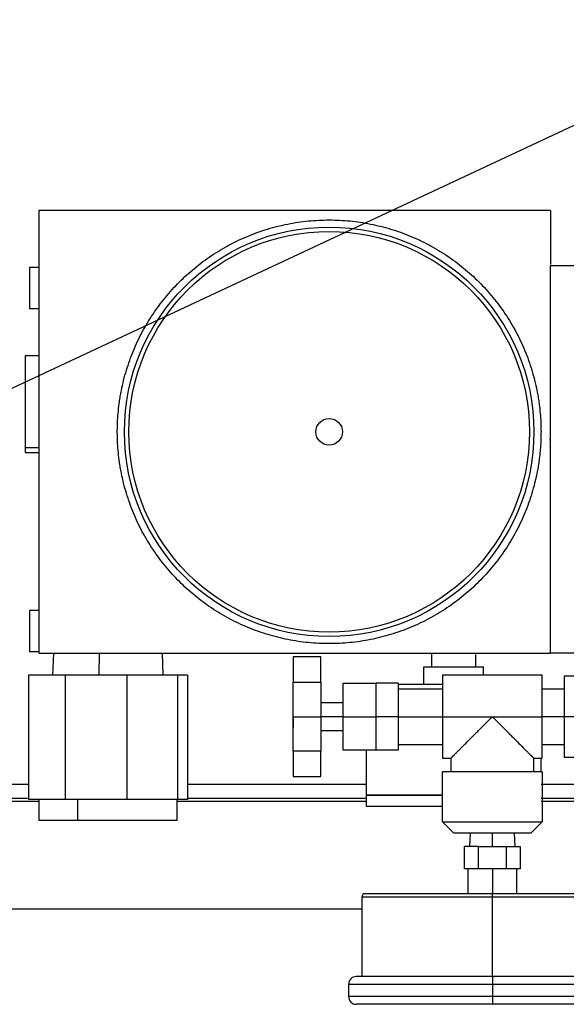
# Model space of a CAD drawing. Header units: inches. Extents: x 3 to 150, y 3 to 116.
# Tile 17 of 57: x 32.3 to 37.24, y 84.95 to 93.85. Entities that reach past the tile are written whole.
import ezdxf

# ---------------------------------------------------------------- set-up
doc = ezdxf.new("R2010")
doc.units = ezdxf.units.IN
doc.header["$LTSCALE"] = 14
doc.header["$MEASUREMENT"] = 0
doc.layers.add('TEXT', color=140, linetype='Continuous', lineweight=25)
doc.dimstyles.new('SLDDIMSTYLE3', dxfattribs={"dimtxt": 0.18, "dimasz": 1.82, "dimexe": 0, "dimexo": 0.0625, "dimgap": 0, "dimtad": 0, "dimtih": 1, "dimtoh": 1, "dimdec": 0, "dimrnd": 1e-09, "dimzin": 0, "dimdsep": 46, "dimtxsty": 'Standard', "dimsah": 1, "dimcen": 0.09, "dimadec": 0, "dimazin": 0, "dimtfac": 1.82, "dimtdec": 0, "dimtofl": 0, "dimtmove": 0, "dimatfit": 3, "dimfxl": 0, "dimfrac": 2, "dimtolj": 1, "dimtzin": 0, "dimarcsym": 0})

msp = doc.modelspace()

# ---------------------------------------------------------------- linework, layer by layer
for p, q in [((32.4751, 92.122), (32.4751, 88.122)), ((37.1001, 92.122), (32.4751, 92.122)), ((37.1001, 92.122), (37.1001, 91.6358)), ((32.4751, 91.607), (32.3901, 91.607)), ((40.3501, 91.622), (37.1001, 91.622)), ((37.1001, 88.122), (37.1001, 91.622)), ((32.3901, 91.237), (32.4751, 91.237)), ((32.4751, 90.8095), (32.3531, 90.8095)), ((32.3531, 89.9801), (32.4751, 89.9801)), ((32.3531, 89.9345), (32.4751, 89.9345)), ((32.4751, 88.507), (32.3901, 88.507)), ((32.3901, 88.137), (32.4751, 88.137)), ((32.4751, 88.122), (37.1001, 88.122)), ((32.607, 88.122), (32.6, 87.9218)), ((33.0215, 87.922), (33.0226, 88.122)), ((33.6001, 87.9218), (33.5931, 88.122)), ((36.0251, 88.122), (36.0251, 87.997)), ((40.3501, 88.122), (37.1001, 88.122)), ((35.0251, 88.0887), (34.7751, 88.0887)), ((36.4251, 87.997), (36.4251, 88.1088)), ((35.9551, 87.837), (35.9551, 87.997)), ((35.9551, 87.997), (36.4951, 87.997)), ((36.4951, 87.922), (36.4951, 87.997)), ((32.3811, 87.922), (32.3811, 86.797)), ((32.7133, 87.922), (32.3811, 87.922)), ((32.7133, 87.922), (32.7133, 86.797)), ((33.2721, 87.922), (32.7133, 87.922)), ((33.2721, 87.922), (33.2721, 86.797)), ((33.7301, 87.922), (33.2721, 87.922)), ((33.7301, 87.922), (33.7301, 86.797)), ((33.819, 87.922), (33.7301, 87.922)), ((33.819, 87.922), (33.819, 86.797)), ((34.7751, 87.8588), (35.0251, 87.8588)), ((35.5251, 87.847), (35.2251, 87.847)), ((35.7251, 87.8502), (35.5251, 87.8502)), ((35.5251, 87.547), (35.5251, 87.8502)), ((35.7251, 87.8502), (35.7251, 87.547)), ((37.0251, 87.922), (36.1251, 87.922)), ((37.7251, 87.912), (37.2251, 87.912)), ((36.1251, 87.797), (35.7251, 87.797)), ((37.2251, 87.797), (37.0251, 87.797)), ((35.2251, 87.672), (35.0251, 87.672)), ((34.7751, 87.547), (35.0251, 87.547)), ((35.2251, 87.547), (35.0251, 87.547)), ((35.2251, 87.547), (35.5251, 87.547)), ((35.7251, 87.547), (35.5251, 87.547)), ((35.5251, 87.2439), (35.5251, 87.547)), ((35.7251, 87.547), (35.7251, 87.2439)), ((35.7251, 87.547), (36.1251, 87.547)), ((36.1251, 87.547), (36.5751, 87.547)), ((36.5751, 87.547), (37.0251, 87.547)), ((37.2251, 87.547), (37.0251, 87.547)), ((37.7251, 87.547), (37.2251, 87.547)), ((35.0251, 87.422), (35.2251, 87.422)), ((35.0251, 87.2352), (34.7751, 87.2352)), ((35.2251, 87.247), (35.5251, 87.247)), ((35.4351, 87.247), (35.4351, 86.837)), ((35.7251, 87.2439), (35.5251, 87.2439)), ((35.7251, 87.297), (36.1251, 87.297)), ((37.0251, 87.297), (37.2251, 87.297)), ((36.1251, 87.172), (36.2013, 87.172)), ((36.2011, 87.172), (36.2011, 87.047)), ((36.9489, 87.172), (37.0251, 87.172)), ((36.949, 87.047), (36.949, 87.172)), ((37.0151, 87.0565), (37.0151, 87.1626)), ((37.2251, 87.182), (37.7251, 87.182)), ((36.1251, 86.597), (36.1251, 87.047)), ((37.0251, 87.047), (37.0251, 86.597)), ((34.7751, 87.0054), (35.0251, 87.0054)), ((32.3811, 86.934), (27.6821, 86.934)), ((35.4351, 86.934), (33.819, 86.934)), ((41.6821, 86.934), (37.0151, 86.934)), ((27.1821, 86.809), (32.3743, 86.809)), ((32.4741, 86.779), (27.1821, 86.779)), ((32.7133, 86.797), (32.3811, 86.797)), ((32.4741, 86.797), (32.4741, 86.613)), ((33.2721, 86.797), (32.7133, 86.797)), ((32.8245, 86.797), (32.8245, 86.613)), ((33.7301, 86.797), (33.2721, 86.797)), ((33.726, 86.613), (33.726, 86.797)), ((35.4351, 86.779), (33.726, 86.779)), ((33.819, 86.797), (33.7301, 86.797)), ((33.8258, 86.809), (35.4351, 86.809)), ((35.4351, 86.837), (35.4351, 86.737)), ((37.0151, 86.809), (42.1821, 86.809)), ((37.4956, 86.779), (37.0151, 86.779)), ((36.2251, 86.497), (36.1251, 86.597)), ((37.0251, 86.597), (36.9251, 86.497)), ((36.3734, 86.497), (36.369, 86.3718)), ((36.5751, 86.372), (36.5751, 86.497)), ((36.7811, 86.3718), (36.7767, 86.497)), ((36.3225, 86.172), (36.3225, 86.372)), ((36.4488, 86.372), (36.3225, 86.372)), ((36.4488, 86.172), (36.4488, 86.372)), ((36.4488, 86.372), (36.7013, 86.372)), ((36.7013, 86.372), (36.7013, 86.172)), ((36.7013, 86.372), (36.8276, 86.372)), ((36.8276, 86.372), (36.8276, 86.172)), ((36.3739, 86.172), (36.3225, 86.172)), ((36.3551, 86.172), (36.3551, 85.947)), ((36.4488, 86.172), (36.3973, 86.172)), ((36.5516, 86.172), (36.4488, 86.172)), ((36.5751, 86.172), (36.5751, 85.947)), ((36.7013, 86.172), (36.5985, 86.172)), ((36.7528, 86.172), (36.7013, 86.172)), ((36.8276, 86.172), (36.7762, 86.172)), ((36.7951, 85.947), (36.7951, 86.172)), ((35.3951, 85.917), (35.3951, 85.197)), ((36.5751, 85.197), (36.5751, 85.917)), ((27.1821, 85.809), (35.3951, 85.809)), ((35.2751, 85.127), (35.2751, 85.017)), ((36.5751, 85.127), (36.5751, 85.017))]:
    msp.add_line(p, q)
for radius in [1.8505, 1.8105, 0.1208]:
    msp.add_circle((35.1001, 90.122), radius)
for centre, radius, start, end in [((35.4251, 85.917), 0.03, 90, 180), ((35.3451, 85.127), 0.07, 90, 180), ((35.3451, 85.017), 0.07, 180, 270)]:
    msp.add_arc(centre, radius, start, end)
for points, knots in [([(33.1851, 90.122), (33.1851, 90.131), (33.1852, 90.149), (33.1857, 90.1758), (33.1867, 90.2027), (33.188, 90.2295), (33.1897, 90.2563), (33.1917, 90.283), (33.1942, 90.3098), (33.197, 90.3364), (33.2002, 90.3631), (33.2038, 90.3896), (33.2077, 90.4162), (33.212, 90.4427), (33.2167, 90.4692), (33.2319, 90.5484), (33.2645, 90.6789), (33.328, 90.856), (33.4084, 91.0262), (33.5052, 91.1877), (33.6173, 91.3389), (33.7438, 91.4783), (33.8832, 91.6048), (34.0344, 91.7168), (34.1959, 91.8137), (34.366, 91.8941), (34.5432, 91.9576), (34.7259, 92.0032), (34.912, 92.0309), (35.1, 92.0401), (35.2881, 92.0309), (35.4742, 92.0032), (35.6569, 91.9576), (35.8341, 91.8941), (36.0042, 91.8137), (36.1657, 91.7169), (36.3169, 91.6048), (36.4563, 91.4783), (36.5828, 91.3389), (36.6949, 91.1877), (36.7917, 91.0262), (36.8721, 90.8561), (36.9356, 90.6789), (36.9704, 90.5397), (36.9883, 90.4428), (36.9965, 90.3897), (37.0033, 90.3365), (37.0086, 90.2831), (37.0123, 90.2295), (37.0146, 90.1758), (37.0149, 90.14), (37.0151, 90.122)], [0, 0, 0, 0, 0.004477, 0.0089488, 0.0134163, 0.0178802, 0.0223415, 0.0268011, 0.0312599, 0.0357187, 0.0401784, 0.0446399, 0.0491041, 0.0535719, 0.0580441, 0.0625216, 0.0937683, 0.1250186, 0.1562654, 0.1875157, 0.2187624, 0.2500127, 0.2812595, 0.3125097, 0.3437566, 0.3750067, 0.4062535, 0.4375037, 0.4687504, 0.5000008, 0.5312475, 0.5624978, 0.5937446, 0.6249948, 0.6562416, 0.6874918, 0.7187385, 0.7499888, 0.7812356, 0.8124859, 0.8437326, 0.8749829, 0.9062297, 0.9374799, 0.9464286, 0.9553597, 0.9642805, 0.9731978, 0.9821188, 0.9910505, 1, 1, 1, 1]), ([(32.3901, 91.607), (32.3901, 91.607), (32.3901, 91.6022), (32.3901, 91.5837), (32.3901, 91.57), (32.3901, 91.5357), (32.3901, 91.5152), (32.3901, 91.4705), (32.3901, 91.4463), (32.3901, 91.3978), (32.3901, 91.3736), (32.3901, 91.3289), (32.3901, 91.3084), (32.3901, 91.2741), (32.3901, 91.2604), (32.3901, 91.2419), (32.3901, 91.237), (32.3901, 91.237)], [0, 0, 0, 0, 0.125, 0.125, 0.25, 0.25, 0.375, 0.375, 0.5, 0.5, 0.625, 0.625, 0.75, 0.75, 0.875, 0.875, 1, 1, 1, 1]), ([(32.3531, 90.8076), (32.3531, 90.8077), (32.3531, 90.8078), (32.3531, 90.7889), (32.3531, 90.754), (32.3531, 90.7037), (32.3531, 90.6409), (32.3531, 90.5677), (32.3531, 90.487), (32.3531, 90.4018), (32.3531, 90.3156), (32.3531, 90.2315), (32.3531, 90.1527), (32.3531, 90.0827), (32.3531, 90.0226), (32.3531, 89.9943), (32.3531, 89.9801)], [0, 0, 0, 0, 0.047989, 0.121221, 0.194453, 0.267684, 0.340916, 0.414147, 0.487379, 0.560611, 0.633842, 0.707074, 0.780305, 0.853537, 0.926768, 1, 1, 1, 1]), ([(37.0151, 90.122), (37.015, 90.1131), (37.0149, 90.0951), (37.0144, 90.0682), (37.0134, 90.0414), (37.0121, 90.0146), (37.0104, 89.9878), (37.0084, 89.961), (37.0059, 89.9343), (37.0031, 89.9077), (36.9999, 89.881), (36.9963, 89.8544), (36.9924, 89.8279), (36.9881, 89.8014), (36.9834, 89.7749), (36.9682, 89.6957), (36.9356, 89.5652), (36.8721, 89.388), (36.7917, 89.2178), (36.6949, 89.0564), (36.5828, 88.9052), (36.4563, 88.7658), (36.3169, 88.6393), (36.1657, 88.5272), (36.0043, 88.4304), (35.8341, 88.35), (35.6569, 88.2865), (35.4743, 88.2408), (35.2881, 88.2132), (35.1001, 88.204), (34.912, 88.2132), (34.7259, 88.2408), (34.5433, 88.2865), (34.3661, 88.35), (34.1959, 88.4304), (34.0344, 88.5272), (33.8832, 88.6393), (33.7438, 88.7658), (33.6173, 88.9052), (33.5053, 89.0564), (33.4084, 89.2178), (33.328, 89.388), (33.2645, 89.5652), (33.2297, 89.7044), (33.2118, 89.8013), (33.2036, 89.8544), (33.1968, 89.9076), (33.1916, 89.961), (33.1878, 90.0146), (33.1855, 90.0683), (33.1852, 90.1041), (33.1851, 90.122)], [0, 0, 0, 0, 0.004477, 0.008949, 0.013416, 0.01788, 0.022342, 0.026801, 0.03126, 0.035719, 0.040179, 0.04464, 0.049104, 0.053572, 0.058044, 0.062522, 0.093768, 0.125019, 0.156265, 0.187516, 0.218762, 0.250013, 0.281259, 0.31251, 0.343756, 0.375007, 0.406254, 0.437504, 0.468751, 0.500001, 0.531248, 0.562498, 0.593745, 0.624995, 0.656242, 0.687492, 0.718739, 0.749989, 0.781236, 0.812486, 0.843733, 0.874983, 0.90623, 0.93748, 0.946429, 0.95536, 0.96428, 0.973198, 0.982119, 0.99105, 1, 1, 1, 1]), ([(37.0914, 90.0459), (37.0917, 90.0463), (37.0939, 90.0497), (37.0978, 90.0515), (37.1013, 90.0531)], [0, 0, 0, 0, 0.103362, 1, 1, 1, 1]), ([(32.3531, 89.9801), (32.3531, 89.9691), (32.3531, 89.947), (32.3531, 89.934), (32.3531, 89.9359), (32.3531, 89.9364)], [0, 0, 0, 0, 0.426496, 0.852991, 1, 1, 1, 1]), ([(32.3901, 88.507), (32.3901, 88.507), (32.3901, 88.5022), (32.3901, 88.4837), (32.3901, 88.47), (32.3901, 88.4357), (32.3901, 88.4152), (32.3901, 88.3705), (32.3901, 88.3463), (32.3901, 88.2978), (32.3901, 88.2736), (32.3901, 88.2289), (32.3901, 88.2084), (32.3901, 88.1741), (32.3901, 88.1604), (32.3901, 88.1419), (32.3901, 88.137), (32.3901, 88.137)], [0, 0, 0, 0, 0.125, 0.125, 0.25, 0.25, 0.375, 0.375, 0.5, 0.5, 0.625, 0.625, 0.75, 0.75, 0.875, 0.875, 1, 1, 1, 1]), ([(34.7751, 88.0887), (34.7751, 88.0614), (34.7751, 88.0277), (34.7751, 87.9502), (34.7751, 87.9064), (34.7751, 87.8588)], [0, 0, 0, 0, 0.5, 0.5, 1, 1, 1, 1]), ([(35.0251, 87.8588), (35.0251, 87.9064), (35.0251, 87.9502), (35.0251, 88.0277), (35.0251, 88.0614), (35.0251, 88.0887)], [0, 0, 0, 0, 0.5, 0.5, 1, 1, 1, 1]), ([(34.7751, 87.547), (34.7751, 87.5777), (34.7751, 87.6084), (34.7751, 87.6679), (34.7751, 87.6968), (34.7751, 87.7509), (34.7751, 87.7762), (34.7751, 87.8216), (34.7751, 87.8418), (34.7751, 87.8588)], [0, 0, 0, 0, 0.25, 0.25, 0.5, 0.5, 0.75, 0.75, 1, 1, 1, 1]), ([(35.0251, 87.8588), (35.0251, 87.8567), (35.0251, 87.8524), (35.0251, 87.8455), (35.0251, 87.8384), (35.0251, 87.8311), (35.0251, 87.8234), (35.0251, 87.8155), (35.0251, 87.8074), (35.0251, 87.7905), (35.0251, 87.7635), (35.0251, 87.7243), (35.0251, 87.6824), (35.0251, 87.6457), (35.0251, 87.6157), (35.0251, 87.593), (35.0251, 87.5701), (35.0251, 87.5547), (35.0251, 87.547)], [0, 0, 0, 0, 0.031357, 0.062627, 0.09384, 0.125026, 0.156213, 0.187431, 0.218711, 0.250081, 0.375018, 0.500014, 0.624952, 0.749948, 0.812568, 0.874959, 0.937358, 1, 1, 1, 1]), ([(35.2251, 87.847), (35.2251, 87.847), (35.2251, 87.8392), (35.2251, 87.8092), (35.2251, 87.7869), (35.2251, 87.7314), (35.2251, 87.6981), (35.2251, 87.6256), (35.2251, 87.5863), (35.2251, 87.547)], [0, 0, 0, 0, 0.25, 0.25, 0.5, 0.5, 0.75, 0.75, 1, 1, 1, 1]), ([(36.1251, 87.922), (36.1251, 87.922), (36.1251, 87.9123), (36.1251, 87.8747), (36.1251, 87.8469), (36.1251, 87.7775), (36.1251, 87.7359), (36.1251, 87.6452), (36.1251, 87.5961), (36.1251, 87.547)], [0, 0, 0, 0, 0.25, 0.25, 0.5, 0.5, 0.75, 0.75, 1, 1, 1, 1]), ([(37.0251, 87.547), (37.0251, 87.5961), (37.0251, 87.6452), (37.0251, 87.7359), (37.0251, 87.7775), (37.0251, 87.8469), (37.0251, 87.8747), (37.0251, 87.9123), (37.0251, 87.922), (37.0251, 87.922)], [0, 0, 0, 0, 0.25, 0.25, 0.5, 0.5, 0.75, 0.75, 1, 1, 1, 1]), ([(37.2251, 87.912), (37.2251, 87.912), (37.2251, 87.9025), (37.2251, 87.866), (37.2251, 87.8389), (37.2251, 87.7714), (37.2251, 87.7309), (37.2251, 87.6426), (37.2251, 87.5948), (37.2251, 87.547)], [0, 0, 0, 0, 0.25, 0.25, 0.5, 0.5, 0.75, 0.75, 1, 1, 1, 1]), ([(36.1251, 87.837), (36.1069, 87.837), (36.0372, 87.837), (35.9216, 87.837), (35.8055, 87.837), (35.7478, 87.837), (35.7293, 87.837)], [0, 0, 0, 0, 0.124258, 0.478106, 0.831955, 1, 1, 1, 1]), ([(34.7751, 87.2352), (34.7751, 87.2523), (34.7751, 87.2725), (34.7751, 87.3179), (34.7751, 87.3432), (34.7751, 87.3973), (34.7751, 87.4262), (34.7751, 87.4857), (34.7751, 87.5164), (34.7751, 87.547)], [0, 0, 0, 0, 0.25, 0.25, 0.5, 0.5, 0.75, 0.75, 1, 1, 1, 1]), ([(34.7751, 87.547), (34.7751, 87.5343), (34.7751, 87.5216), (34.7751, 87.498), (34.7751, 87.4872), (34.7751, 87.4692), (34.7751, 87.4619), (34.7751, 87.4522), (34.7751, 87.4497), (34.7751, 87.4497)], [0, 0, 0, 0, 0.25, 0.25, 0.5, 0.5, 0.75, 0.75, 1, 1, 1, 1]), ([(35.0251, 87.547), (35.0251, 87.5432), (35.0251, 87.5355), (35.0251, 87.524), (35.0251, 87.5126), (35.0251, 87.5011), (35.0251, 87.4898), (35.0251, 87.4784), (35.0251, 87.4671), (35.0251, 87.4447), (35.0251, 87.4117), (35.0251, 87.3698), (35.0251, 87.3306), (35.0251, 87.3006), (35.0251, 87.2785), (35.0251, 87.2629), (35.0251, 87.2484), (35.0251, 87.2396), (35.0251, 87.2352)], [0, 0, 0, 0, 0.031357, 0.062627, 0.09384, 0.125026, 0.156213, 0.187431, 0.218711, 0.250081, 0.375018, 0.500014, 0.624952, 0.749948, 0.812568, 0.874959, 0.937358, 1, 1, 1, 1]), ([(35.2251, 87.547), (35.2251, 87.5078), (35.2251, 87.4685), (35.2251, 87.396), (35.2251, 87.3627), (35.2251, 87.3071), (35.2251, 87.2849), (35.2251, 87.2549), (35.2251, 87.247), (35.2251, 87.247)], [0, 0, 0, 0, 0.25, 0.25, 0.5, 0.5, 0.75, 0.75, 1, 1, 1, 1]), ([(36.1251, 87.547), (36.1251, 87.498), (36.1251, 87.4489), (36.1251, 87.3582), (36.1251, 87.3166), (36.1251, 87.2472), (36.1251, 87.2194), (36.1251, 87.1818), (36.1251, 87.172), (36.1251, 87.172)], [0, 0, 0, 0, 0.25, 0.25, 0.5, 0.5, 0.75, 0.75, 1, 1, 1, 1]), ([(36.2011, 87.172), (36.2012, 87.1721), (36.2012, 87.1721), (36.2016, 87.1726), (36.2023, 87.1732), (36.2032, 87.1742), (36.2043, 87.1754), (36.2057, 87.1768), (36.2074, 87.1785), (36.2094, 87.1805), (36.214, 87.1852), (36.2233, 87.1946), (36.2397, 87.2111), (36.2598, 87.2312), (36.2821, 87.2536), (36.3071, 87.2786), (36.3423, 87.3139), (36.3802, 87.3519), (36.4197, 87.3915), (36.4494, 87.4213), (36.4806, 87.4524), (36.5066, 87.4785), (36.53, 87.5019), (36.5509, 87.5229), (36.5665, 87.5385), (36.5751, 87.547)], [0, 0, 0, 0, 0.013746, 0.027517, 0.041323, 0.055172, 0.069075, 0.083039, 0.097075, 0.111192, 0.125397, 0.18665, 0.25081, 0.311509, 0.375916, 0.436593, 0.501335, 0.626013, 0.685998, 0.751169, 0.809476, 0.875223, 0.907503, 0.949095, 1, 1, 1, 1]), ([(36.5751, 87.547), (36.5789, 87.5432), (36.5864, 87.5357), (36.5971, 87.525), (36.607, 87.5151), (36.6159, 87.5061), (36.6241, 87.4979), (36.6313, 87.4907), (36.6469, 87.4751), (36.6698, 87.4521), (36.7011, 87.4208), (36.7308, 87.3911), (36.7702, 87.3516), (36.8171, 87.3046), (36.8603, 87.2613), (36.8903, 87.2312), (36.9104, 87.2111), (36.9268, 87.1946), (36.9369, 87.1844), (36.9424, 87.1788), (36.9453, 87.1758), (36.9474, 87.1737), (36.9487, 87.1723), (36.9489, 87.1721), (36.949, 87.172)], [0, 0, 0, 0, 0.022991, 0.044268, 0.063833, 0.081685, 0.097824, 0.11225, 0.124963, 0.191215, 0.249943, 0.314844, 0.374614, 0.498968, 0.623903, 0.688358, 0.749105, 0.813299, 0.874588, 0.900096, 0.925338, 0.950367, 0.975236, 1, 1, 1, 1]), ([(37.0251, 87.172), (37.0251, 87.172), (37.0251, 87.1818), (37.0251, 87.2194), (37.0251, 87.2472), (37.0251, 87.3166), (37.0251, 87.3582), (37.0251, 87.4489), (37.0251, 87.498), (37.0251, 87.547)], [0, 0, 0, 0, 0.25, 0.25, 0.5, 0.5, 0.75, 0.75, 1, 1, 1, 1]), ([(37.2251, 87.547), (37.2251, 87.4993), (37.2251, 87.4515), (37.2251, 87.3632), (37.2251, 87.3227), (37.2251, 87.2552), (37.2251, 87.2281), (37.2251, 87.1915), (37.2251, 87.182), (37.2251, 87.182)], [0, 0, 0, 0, 0.25, 0.25, 0.5, 0.5, 0.75, 0.75, 1, 1, 1, 1]), ([(34.7751, 87.2352), (34.7751, 87.1877), (34.7751, 87.1439), (34.7751, 87.0663), (34.7751, 87.0327), (34.7751, 87.0054)], [0, 0, 0, 0, 0.5, 0.5, 1, 1, 1, 1]), ([(35.0251, 87.0054), (35.0251, 87.0327), (35.0251, 87.0663), (35.0251, 87.1439), (35.0251, 87.1877), (35.0251, 87.2352)], [0, 0, 0, 0, 0.5, 0.5, 1, 1, 1, 1]), ([(37.0251, 87.047), (37.0251, 87.047), (37.0133, 87.047), (36.9683, 87.047), (36.9349, 87.047), (36.8516, 87.047), (36.8017, 87.047), (36.6928, 87.047), (36.634, 87.047), (36.5161, 87.047), (36.4573, 87.047), (36.3484, 87.047), (36.2985, 87.047), (36.2152, 87.047), (36.1818, 87.047), (36.1368, 87.047), (36.1251, 87.047), (36.1251, 87.047)], [0, 0, 0, 0, 0.125, 0.125, 0.25, 0.25, 0.375, 0.375, 0.5, 0.5, 0.625, 0.625, 0.75, 0.75, 0.875, 0.875, 1, 1, 1, 1]), ([(36.1251, 86.837), (36.1069, 86.837), (36.0373, 86.837), (35.9209, 86.837), (35.7833, 86.837), (35.6629, 86.837), (35.5639, 86.837), (35.4908, 86.837), (35.4439, 86.837), (35.438, 86.837), (35.4351, 86.837)], [0, 0, 0, 0, 0.047769, 0.183802, 0.319835, 0.455868, 0.591901, 0.727934, 0.863967, 1, 1, 1, 1]), ([(35.4351, 86.837), (35.438, 86.837), (35.4439, 86.837), (35.4908, 86.837), (35.5639, 86.837), (35.6629, 86.837), (35.7833, 86.837), (35.9209, 86.837), (36.0373, 86.837), (36.1069, 86.837), (36.1251, 86.837)], [0, 0, 0, 0, 0.136033, 0.272066, 0.408099, 0.544132, 0.680165, 0.816198, 0.952231, 1, 1, 1, 1]), ([(35.4351, 86.737), (35.438, 86.737), (35.4439, 86.737), (35.4908, 86.737), (35.5639, 86.737), (35.6629, 86.737), (35.7833, 86.737), (35.9209, 86.737), (36.0373, 86.737), (36.1069, 86.737), (36.1251, 86.737)], [0, 0, 0, 0, 0.136033, 0.272066, 0.408099, 0.544132, 0.680165, 0.816198, 0.952231, 1, 1, 1, 1]), ([(32.4767, 86.613), (32.4768, 86.613), (32.4769, 86.613), (32.5046, 86.613), (32.555, 86.613), (32.6276, 86.613), (32.7173, 86.613), (32.7888, 86.613), (32.8245, 86.613)], [0, 0, 0, 0, 0.119561, 0.295649, 0.471737, 0.647825, 0.823912, 1, 1, 1, 1]), ([(32.8245, 86.613), (32.8624, 86.613), (32.938, 86.613), (33.0605, 86.613), (33.1837, 86.613), (33.304, 86.613), (33.4163, 86.613), (33.5166, 86.613), (33.6007, 86.613), (33.666, 86.613), (33.7079, 86.613), (33.7271, 86.613), (33.7241, 86.613), (33.7234, 86.613)], [0, 0, 0, 0, 0.09689, 0.193779, 0.290669, 0.387559, 0.484449, 0.581338, 0.678228, 0.775118, 0.872007, 0.968897, 1, 1, 1, 1]), ([(36.1251, 86.597), (36.1251, 86.597), (36.1368, 86.597), (36.1818, 86.597), (36.2152, 86.597), (36.2985, 86.597), (36.3484, 86.597), (36.4573, 86.597), (36.5161, 86.597), (36.634, 86.597), (36.6928, 86.597), (36.8017, 86.597), (36.8516, 86.597), (36.9349, 86.597), (36.9683, 86.597), (37.0133, 86.597), (37.0251, 86.597), (37.0251, 86.597)], [0, 0, 0, 0, 0.125, 0.125, 0.25, 0.25, 0.375, 0.375, 0.5, 0.5, 0.625, 0.625, 0.75, 0.75, 0.875, 0.875, 1, 1, 1, 1]), ([(36.2251, 86.497), (36.2251, 86.497), (36.2342, 86.497), (36.2692, 86.497), (36.2952, 86.497), (36.36, 86.497), (36.3988, 86.497), (36.4834, 86.497), (36.5292, 86.497), (36.6209, 86.497), (36.6667, 86.497), (36.7513, 86.497), (36.7901, 86.497), (36.8549, 86.497), (36.8809, 86.497), (36.9159, 86.497), (36.9251, 86.497), (36.9251, 86.497)], [0, 0, 0, 0, 0.125, 0.125, 0.25, 0.25, 0.375, 0.375, 0.5, 0.5, 0.625, 0.625, 0.75, 0.75, 0.875, 0.875, 1, 1, 1, 1]), ([(36.5751, 85.917), (36.4978, 85.917), (36.4206, 85.917), (36.2691, 85.917), (36.1948, 85.917), (36.0521, 85.917), (35.9837, 85.917), (35.8553, 85.917), (35.7953, 85.917), (35.6861, 85.917), (35.6368, 85.917), (35.551, 85.917), (35.5144, 85.917), (35.4553, 85.917), (35.4328, 85.917), (35.4027, 85.917), (35.3951, 85.917), (35.3951, 85.917)], [0, 0, 0, 0, 0.125, 0.125, 0.25, 0.25, 0.375, 0.375, 0.5, 0.5, 0.625, 0.625, 0.75, 0.75, 0.875, 0.875, 1, 1, 1, 1]), ([(36.5751, 85.947), (36.4998, 85.947), (36.4245, 85.947), (36.2769, 85.947), (36.2045, 85.947), (36.0654, 85.947), (35.9987, 85.947), (35.8736, 85.947), (35.8151, 85.947), (35.7087, 85.947), (35.6607, 85.947), (35.577, 85.947), (35.5414, 85.947), (35.4838, 85.947), (35.4618, 85.947), (35.4325, 85.947), (35.4251, 85.947), (35.4251, 85.947)], [0, 0, 0, 0, 0.125, 0.125, 0.25, 0.25, 0.375, 0.375, 0.5, 0.5, 0.625, 0.625, 0.75, 0.75, 0.875, 0.875, 1, 1, 1, 1]), ([(36.5751, 85.917), (36.5751, 85.9249), (36.5751, 85.9327), (36.5751, 85.9438), (36.5751, 85.947), (36.5751, 85.947)], [0, 0, 0, 0, 0.5, 0.5, 1, 1, 1, 1]), ([(37.7251, 85.947), (37.7251, 85.947), (37.7176, 85.947), (37.6883, 85.947), (37.6663, 85.947), (37.6087, 85.947), (37.5731, 85.947), (37.4894, 85.947), (37.4414, 85.947), (37.335, 85.947), (37.2765, 85.947), (37.1514, 85.947), (37.0847, 85.947), (36.9456, 85.947), (36.8732, 85.947), (36.7256, 85.947), (36.6503, 85.947), (36.5751, 85.947)], [0, 0, 0, 0, 0.125, 0.125, 0.25, 0.25, 0.375, 0.375, 0.5, 0.5, 0.625, 0.625, 0.75, 0.75, 0.875, 0.875, 1, 1, 1, 1]), ([(37.7551, 85.917), (37.7551, 85.917), (37.7474, 85.917), (37.7173, 85.917), (37.6948, 85.917), (37.6357, 85.917), (37.5991, 85.917), (37.5133, 85.917), (37.464, 85.917), (37.3548, 85.917), (37.2948, 85.917), (37.1664, 85.917), (37.098, 85.917), (36.9553, 85.917), (36.881, 85.917), (36.7295, 85.917), (36.6523, 85.917), (36.5751, 85.917)], [0, 0, 0, 0, 0.125, 0.125, 0.25, 0.25, 0.375, 0.375, 0.5, 0.5, 0.625, 0.625, 0.75, 0.75, 0.875, 0.875, 1, 1, 1, 1]), ([(36.5751, 85.197), (36.4945, 85.197), (36.414, 85.197), (36.2561, 85.197), (36.1787, 85.197), (36.03, 85.197), (35.9586, 85.197), (35.8248, 85.197), (35.7622, 85.197), (35.6484, 85.197), (35.5971, 85.197), (35.5076, 85.197), (35.4695, 85.197), (35.4079, 85.197), (35.3844, 85.197), (35.353, 85.197), (35.3451, 85.197), (35.3451, 85.197)], [0, 0, 0, 0, 0.125, 0.125, 0.25, 0.25, 0.375, 0.375, 0.5, 0.5, 0.625, 0.625, 0.75, 0.75, 0.875, 0.875, 1, 1, 1, 1]), ([(36.5751, 85.197), (36.5751, 85.197), (36.5751, 85.1952), (36.5751, 85.1882), (36.5751, 85.183), (36.5751, 85.1701), (36.5751, 85.1623), (36.5751, 85.1454), (36.5751, 85.1362), (36.5751, 85.127)], [0, 0, 0, 0, 0.25, 0.25, 0.5, 0.5, 0.75, 0.75, 1, 1, 1, 1]), ([(37.8051, 85.197), (37.8051, 85.197), (37.7971, 85.197), (37.7657, 85.197), (37.7422, 85.197), (37.6806, 85.197), (37.6425, 85.197), (37.553, 85.197), (37.5017, 85.197), (37.3879, 85.197), (37.3253, 85.197), (37.1915, 85.197), (37.1201, 85.197), (36.9714, 85.197), (36.894, 85.197), (36.7361, 85.197), (36.6556, 85.197), (36.5751, 85.197)], [0, 0, 0, 0, 0.125, 0.125, 0.25, 0.25, 0.375, 0.375, 0.5, 0.5, 0.625, 0.625, 0.75, 0.75, 0.875, 0.875, 1, 1, 1, 1]), ([(36.5751, 85.127), (36.49, 85.127), (36.4049, 85.127), (36.238, 85.127), (36.1562, 85.127), (35.999, 85.127), (35.9236, 85.127), (35.7821, 85.127), (35.716, 85.127), (35.5956, 85.127), (35.5414, 85.127), (35.4469, 85.127), (35.4066, 85.127), (35.3414, 85.127), (35.3166, 85.127), (35.2834, 85.127), (35.2751, 85.127), (35.2751, 85.127)], [0, 0, 0, 0, 0.125, 0.125, 0.25, 0.25, 0.375, 0.375, 0.5, 0.5, 0.625, 0.625, 0.75, 0.75, 0.875, 0.875, 1, 1, 1, 1]), ([(37.8751, 85.127), (37.8751, 85.127), (37.8667, 85.127), (37.8335, 85.127), (37.8087, 85.127), (37.7435, 85.127), (37.7032, 85.127), (37.6087, 85.127), (37.5545, 85.127), (37.4341, 85.127), (37.368, 85.127), (37.2265, 85.127), (37.1511, 85.127), (36.9939, 85.127), (36.9121, 85.127), (36.7452, 85.127), (36.6601, 85.127), (36.5751, 85.127)], [0, 0, 0, 0, 0.125, 0.125, 0.25, 0.25, 0.375, 0.375, 0.5, 0.5, 0.625, 0.625, 0.75, 0.75, 0.875, 0.875, 1, 1, 1, 1]), ([(36.5751, 85.017), (36.49, 85.017), (36.4049, 85.017), (36.238, 85.017), (36.1562, 85.017), (35.999, 85.017), (35.9236, 85.017), (35.7821, 85.017), (35.716, 85.017), (35.5956, 85.017), (35.5414, 85.017), (35.4469, 85.017), (35.4066, 85.017), (35.3414, 85.017), (35.3166, 85.017), (35.2834, 85.017), (35.2751, 85.017), (35.2751, 85.017)], [0, 0, 0, 0, 0.125, 0.125, 0.25, 0.25, 0.375, 0.375, 0.5, 0.5, 0.625, 0.625, 0.75, 0.75, 0.875, 0.875, 1, 1, 1, 1]), ([(36.5751, 85.017), (36.5751, 85.0079), (36.5751, 84.9987), (36.5751, 84.9818), (36.5751, 84.974), (36.5751, 84.9611), (36.5751, 84.9559), (36.5751, 84.9489), (36.5751, 84.947), (36.5751, 84.947)], [0, 0, 0, 0, 0.25, 0.25, 0.5, 0.5, 0.75, 0.75, 1, 1, 1, 1]), ([(37.8751, 85.017), (37.8751, 85.017), (37.8667, 85.017), (37.8335, 85.017), (37.8087, 85.017), (37.7435, 85.017), (37.7032, 85.017), (37.6087, 85.017), (37.5545, 85.017), (37.4341, 85.017), (37.368, 85.017), (37.2265, 85.017), (37.1511, 85.017), (36.9939, 85.017), (36.9121, 85.017), (36.7452, 85.017), (36.6601, 85.017), (36.5751, 85.017)], [0, 0, 0, 0, 0.125, 0.125, 0.25, 0.25, 0.375, 0.375, 0.5, 0.5, 0.625, 0.625, 0.75, 0.75, 0.875, 0.875, 1, 1, 1, 1]), ([(36.5751, 84.947), (36.5677, 84.947), (36.5531, 84.947), (36.5311, 84.947), (36.5092, 84.947), (36.4873, 84.947), (36.4654, 84.947), (36.4436, 84.947), (36.4218, 84.947), (36.4001, 84.947), (36.3784, 84.947), (36.3567, 84.947), (36.3028, 84.947), (36.2174, 84.947), (36.1036, 84.947), (35.9943, 84.947), (35.8906, 84.947), (35.7935, 84.947), (35.7039, 84.947), (35.6227, 84.947), (35.5507, 84.947), (35.4885, 84.947), (35.4369, 84.947), (35.3961, 84.947), (35.3733, 84.947), (35.3613, 84.947), (35.3553, 84.947), (35.3507, 84.947), (35.3475, 84.947), (35.3454, 84.947), (35.3452, 84.947), (35.3451, 84.947)], [0, 0, 0, 0, 0.011393, 0.02277, 0.034135, 0.045491, 0.056841, 0.06819, 0.079541, 0.090897, 0.102263, 0.113642, 0.125037, 0.187525, 0.250025, 0.312514, 0.375014, 0.437502, 0.500002, 0.56249, 0.62499, 0.687479, 0.749979, 0.812467, 0.874967, 0.89584, 0.91667, 0.937478, 0.958287, 0.979121, 1, 1, 1, 1]), ([(37.8051, 84.947), (37.805, 84.947), (37.8049, 84.947), (37.8043, 84.947), (37.8034, 84.947), (37.802, 84.947), (37.8002, 84.947), (37.7981, 84.947), (37.7955, 84.947), (37.7926, 84.947), (37.7893, 84.947), (37.7856, 84.947), (37.7754, 84.947), (37.754, 84.947), (37.7132, 84.947), (37.6616, 84.947), (37.5994, 84.947), (37.5274, 84.947), (37.4462, 84.947), (37.3566, 84.947), (37.2595, 84.947), (37.1558, 84.947), (37.0465, 84.947), (36.9327, 84.947), (36.8414, 84.947), (36.7754, 84.947), (36.7356, 84.947), (36.6956, 84.947), (36.6556, 84.947), (36.6154, 84.947), (36.5885, 84.947), (36.5751, 84.947)], [0, 0, 0, 0, 0.011392, 0.022769, 0.034133, 0.045488, 0.056838, 0.068187, 0.079538, 0.090895, 0.102261, 0.113641, 0.125037, 0.187525, 0.250025, 0.312514, 0.375014, 0.437502, 0.500002, 0.56249, 0.62499, 0.687479, 0.749979, 0.812467, 0.874967, 0.895842, 0.916672, 0.937481, 0.95829, 0.979122, 1, 1, 1, 1])]:
    msp.add_open_spline(points, degree=3, knots=knots)
for points in [[(36.3973, 86.172), (36.3881, 86.172), (36.3802, 86.172), (36.3739, 86.172)], [(36.5751, 86.172), (36.5672, 86.172), (36.5594, 86.172), (36.5516, 86.172)], [(36.5985, 86.172), (36.5907, 86.172), (36.5829, 86.172), (36.5751, 86.172)], [(36.7762, 86.172), (36.7699, 86.172), (36.762, 86.172), (36.7528, 86.172)]]:
    msp.add_open_spline(points, degree=3)

# ---------------------------------------------------------------- leaders
at = {"layer": 'TEXT'}
msp.add_leader([(39.355, 93.8472), (21.4051, 85.448), (17.9051, 85.448)], dimstyle='SLDDIMSTYLE3', dxfattribs=at)

doc.saveas('drawing.dxf')
